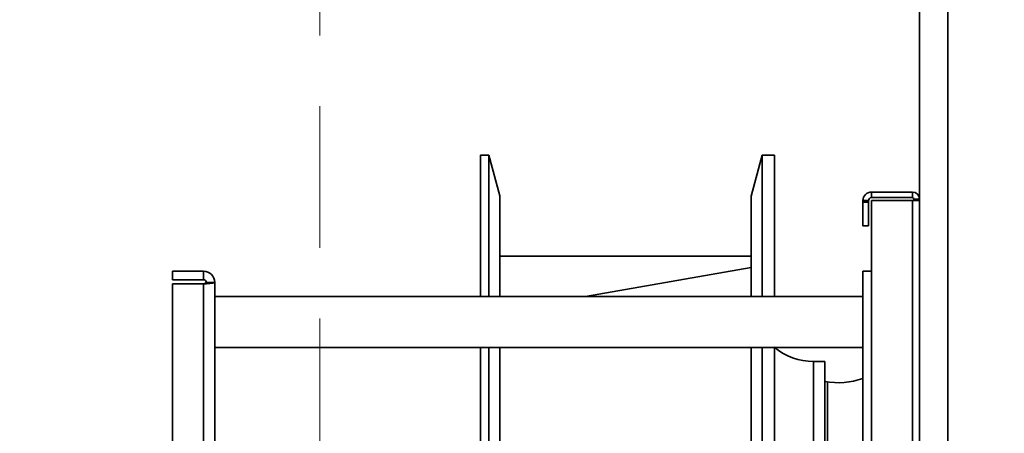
# Model space of a CAD drawing. Header units: millimetres. Extents: x -1465 to 393277, y -3788 to 454312.
# Tile 196 of 256: x 35644 to 35992, y 11129 to 11276. Entities that reach past the tile are written whole.
import ezdxf

# ---------------------------------------------------------------- set-up
doc = ezdxf.new("R2010")
doc.units = ezdxf.units.MM
doc.header["$XCLIPFRAME"] = 2
doc.linetypes.add('DASHED', pattern=[0.75, 0.5, -0.25])
for name, color, linetype in [('AHU03-3-42843OBJ', 8, 'Continuous'), ('AHU03-3-42950OBJ', 8, 'Continuous'), ('AHU03-3-68109OBJ', 8, 'Continuous'), ('AHU03-3-68634OBJ', 8, 'Continuous'), ('AHU03-3-68635OBJ', 8, 'Continuous'), ('Impeller', 8, 'Continuous'), ('Konstrukcja - Siatka mod', 8, 'Continuous')]:
    doc.layers.add(name, color=color, linetype=linetype)
picture_1 = doc.add_image_def('image3.bmp', size_in_pixel=(1540, 807))

msp = doc.modelspace()

# ---------------------------------------------------------------- linework, layer by layer
at = {"color": 8, "linetype": 'Continuous', "lineweight": 35, "ltscale": 100}
for p, q in [((35962.31, 10608.19), (35962.31, 11489.19)), ((35972.31, 10608.19), (35972.31, 11489.19)), ((35924.81, 11154.74), (35928.81, 11154.74)), ((35924.81, 11154.74), (35924.81, 10942.64)), ((35928.81, 11154.74), (35928.81, 10942.64)), ((35929.81, 11147.69), (35929.81, 10949.69))]:
    msp.add_line(p, q, dxfattribs=at)
for centre, radius, start, end in [((35924.81, 11176.25), 21.51, 229.9125, 270), ((35933.52, 11174.21), 26.94, 259.9321, 289.0487)]:
    msp.add_arc(centre, radius, start, end, dxfattribs=at)
at = {"layer": 'AHU03-3-42843OBJ', "color": 8, "linetype": 'Continuous', "lineweight": 35, "ltscale": 100}
msp.add_line((35844.13, 11177.69), (35902.72, 11187.96), dxfattribs=at)
at = {"layer": 'AHU03-3-42950OBJ', "color": 8, "linetype": 'Continuous', "lineweight": 35, "ltscale": 100}
msp.add_line((35910.96, 11159.69), (35910.96, 10937.69), dxfattribs=at)
at = {"layer": 'AHU03-3-68109OBJ', "color": 8, "linetype": 'Continuous', "lineweight": 35, "ltscale": 100}
for p, q in [((35959.81, 11214.69), (35945.31, 11214.69)), ((35945.31, 11214.69), (35945.31, 11212.69)), ((35959.81, 11214.69), (35945.31, 11214.69)), ((35959.81, 11214.69), (35959.81, 11212.69)), ((35942.31, 11211.69), (35944.31, 11211.69)), ((35942.31, 11211.69), (35942.31, 11202.69)), ((35942.31, 11211.08), (35944.31, 11211.08)), ((35944.31, 11211.69), (35944.31, 11202.69)), ((35959.81, 11212.69), (35945.31, 11212.69)), ((35962.31, 11211.69), (35945.31, 11211.69)), ((35945.31, 11211.69), (35945.31, 10885.69)), ((35959.81, 10885.69), (35959.81, 11211.69)), ((35962.31, 11212.19), (35960.31, 11212.19)), ((35960.31, 11212.19), (35960.31, 11211.69)), ((35962.31, 11212.19), (35962.31, 10885.19)), ((35942.31, 11202.69), (35944.31, 11202.69)), ((35945.31, 11186.69), (35942.31, 11186.69)), ((35942.31, 11186.69), (35942.31, 10910.69))]:
    msp.add_line(p, q, dxfattribs=at)
for centre, radius, start, end in [((35945.31, 11211.69), 3, 90, 180), ((35959.81, 11212.19), 2.5, 0, 90), ((35945.31, 11211.69), 1, 90, 180), ((35959.81, 11212.19), 0.5, 0, 90)]:
    msp.add_arc(centre, radius, start, end, dxfattribs=at)
at = {"layer": 'AHU03-3-68634OBJ', "color": 8, "linetype": 'Continuous', "lineweight": 35, "ltscale": 100}
for p, q in [((35708.84, 11186.69), (35697.84, 11186.69)), ((35697.84, 11186.69), (35697.84, 11183.69)), ((35708.84, 11186.69), (35708.84, 11183.69)), ((35708.84, 11183.69), (35697.84, 11183.69)), ((35708.84, 11182.19), (35697.84, 11182.19)), ((35697.84, 10915.19), (35697.84, 11182.19)), ((35709.47, 11182.24), (35708.84, 11182.19)), ((35708.84, 10915.19), (35708.84, 11182.19)), ((35709.88, 11182.27), (35709.47, 11182.24)), ((35712.84, 11182.69), (35709.84, 11182.69)), ((35712.84, 10914.69), (35712.84, 11182.69))]:
    msp.add_line(p, q, dxfattribs=at)
at = {"layer": 'AHU03-3-68634OBJ', "color": 8, "linetype": 'Continuous', "lineweight": 35, "ltscale": 100, "flags": 128}
for points in [[(35709.84, 11182.69), (35709.76, 11182.56), (35709.55, 11182.44), (35708.84, 11182.19)], [(35712.84, 11182.69), (35712.79, 11182.64), (35712.63, 11182.59), (35712.37, 11182.53), (35712.01, 11182.48), (35711.06, 11182.38), (35709.88, 11182.27)]]:
    msp.add_lwpolyline(points, dxfattribs=at)
at = {"layer": 'AHU03-3-68634OBJ', "color": 8, "linetype": 'Continuous', "lineweight": 35, "ltscale": 100}
for radius in [4, 1]:
    msp.add_arc((35708.84, 11182.69), radius, 0, 90, dxfattribs=at)
at = {"layer": 'AHU03-3-68635OBJ', "color": 8, "linetype": 'Continuous', "lineweight": 35, "ltscale": 100}
for p, q in [((35942.31, 11177.69), (35712.84, 11177.69)), ((35942.31, 11159.69), (35712.84, 11159.69))]:
    msp.add_line(p, q, dxfattribs=at)
at = {"layer": 'Impeller', "color": 8, "linetype": 'Continuous', "lineweight": 35, "ltscale": 100}
for p, q in [((35806.96, 11227.69), (35809.87, 11227.69)), ((35806.96, 11227.69), (35806.96, 11177.69)), ((35813.72, 11213.32), (35809.87, 11227.69)), ((35809.87, 11227.69), (35809.87, 11177.69)), ((35902.76, 11213.19), (35906.64, 11227.69)), ((35906.64, 11227.69), (35910.96, 11227.69)), ((35906.64, 11177.69), (35906.64, 11227.69)), ((35910.96, 11177.69), (35910.96, 11227.69)), ((35813.72, 11177.69), (35813.72, 11213.32)), ((35902.76, 11177.69), (35902.76, 11213.19)), ((35902.76, 11191.95), (35813.72, 11191.95)), ((35806.96, 11159.69), (35806.96, 10937.69)), ((35809.87, 11159.69), (35809.87, 10937.69)), ((35813.76, 11017.12), (35813.72, 11159.69)), ((35902.76, 10968.86), (35902.76, 11159.69)), ((35906.64, 10937.69), (35906.64, 11159.69)), ((35910.96, 10937.69), (35910.96, 11159.69))]:
    msp.add_line(p, q, dxfattribs=at)
at = {"layer": 'Konstrukcja - Siatka mod', "color": 8, "linetype": 'DASHED', "lineweight": 13, "ltscale": 100}
msp.add_line((35750, 2720), (35750, 19684.84), dxfattribs=at)

# ---------------------------------------------------------------- pictures from other files: only their frames are drawn
at = {"color": 8, "lineweight": 13}
image = msp.add_image(picture_1, insert=(35050, 10539.73), size_in_units=(1860, 974.46), dxfattribs=at)
image.set_boundary_path([(-0.5, -0.5), (1539.5, 806.5)])

doc.saveas('drawing.dxf')
